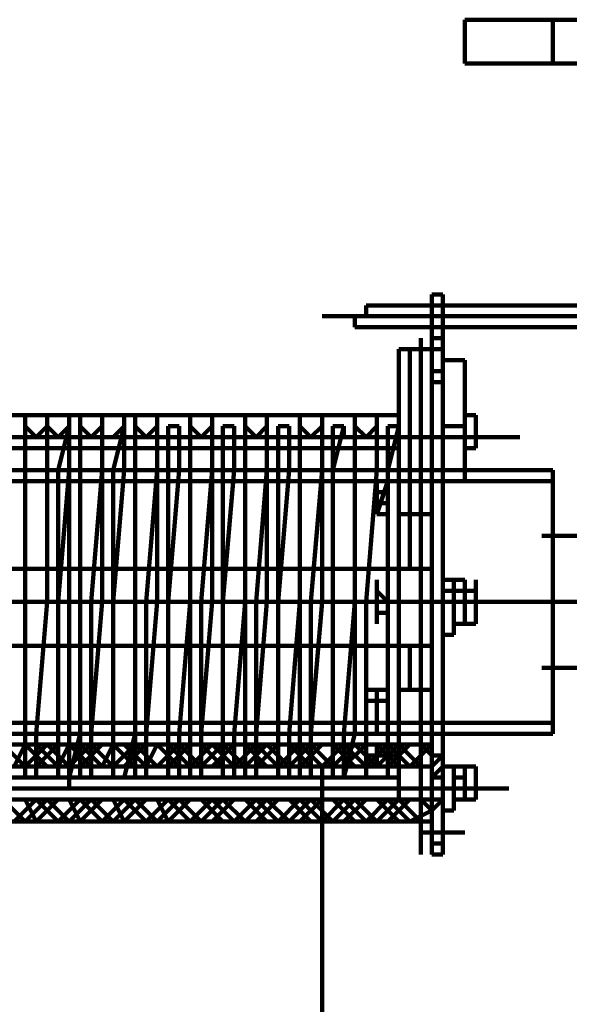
# Model space of a CAD drawing. Header units: inches. Extents: x -1901 to 7725, y 4299 to 7113.
# Tile 133 of 180: x 2556 to 2577, y 6189 to 6227. Entities that reach past the tile are written whole.
import ezdxf

# ---------------------------------------------------------------- set-up
doc = ezdxf.new("R2010")
doc.units = ezdxf.units.IN
doc.header["$MEASUREMENT"] = 0
doc.layers.add('at_Entity', color=7, linetype='Continuous')

msp = doc.modelspace()

# ---------------------------------------------------------------- linework, layer by layer
at = {"layer": 'at_Entity', "color": 7, "lineweight": 80}
msp.add_line((2572.609, 6227.169), (2597.529, 6227.169), dxfattribs=at)
at = {"layer": 'at_Entity', "color": 7, "lineweight": 211}
for p, q in [((2572.609, 6225.478), (2572.609, 6227.169)), ((2597.529, 6227.169), (2572.609, 6227.169)), ((2575.99, 6225.478), (2575.99, 6227.169)), ((2575.99, 6225.478), (2572.609, 6225.478)), ((2577.676, 6225.478), (2575.99, 6225.478)), ((2571.342, 6216.607), (2571.342, 6215.764)), ((2571.342, 6216.607), (2571.761, 6216.607)), ((2571.761, 6216.607), (2571.761, 6215.764)), ((2569.228, 6216.183), (2568.809, 6216.183)), ((2568.809, 6216.183), (2568.809, 6215.764)), ((2583.171, 6216.183), (2569.228, 6216.183)), ((2571.342, 6216.183), (2571.761, 6216.183)), ((2567.118, 6215.764), (2592.038, 6215.764)), ((2568.809, 6215.764), (2568.385, 6215.764)), ((2568.385, 6215.764), (2568.385, 6215.34)), ((2570.918, 6215.764), (2572.609, 6215.764)), ((2571.342, 6215.764), (2571.342, 6214.497)), ((2571.761, 6214.497), (2571.761, 6215.764)), ((2568.385, 6215.34), (2583.171, 6215.34)), ((2570.918, 6214.497), (2570.918, 6214.916)), ((2571.342, 6214.916), (2571.761, 6214.916)), ((2571.342, 6214.497), (2571.342, 6214.916)), ((2570.075, 6214.497), (2570.494, 6214.497)), ((2570.075, 6211.54), (2570.075, 6214.497)), ((2570.494, 6214.497), (2570.494, 6208.159)), ((2570.494, 6214.497), (2571.342, 6214.497)), ((2570.918, 6214.497), (2570.918, 6195.068)), ((2571.342, 6214.073), (2571.342, 6214.497)), ((2571.342, 6214.497), (2571.761, 6214.497)), ((2571.342, 6208.159), (2571.342, 6214.497)), ((2571.342, 6214.497), (2571.342, 6208.159)), ((2571.761, 6214.497), (2571.761, 6214.073)), ((2571.342, 6214.073), (2571.342, 6213.23)), ((2571.761, 6214.073), (2571.761, 6213.23)), ((2572.609, 6214.073), (2571.761, 6214.073)), ((2571.761, 6211.54), (2571.761, 6214.073)), ((2572.609, 6211.54), (2572.609, 6214.073)), ((2571.342, 6213.649), (2571.761, 6213.649)), ((2571.342, 6213.23), (2571.342, 6212.806)), ((2571.342, 6204.782), (2571.342, 6213.23)), ((2571.342, 6213.23), (2571.761, 6213.23)), ((2571.761, 6213.23), (2571.761, 6212.806)), ((2571.761, 6204.782), (2571.761, 6213.23)), ((2570.075, 6212.383), (2570.075, 6212.806)), ((2571.342, 6212.806), (2571.342, 6211.54)), ((2571.761, 6212.806), (2571.761, 6211.116)), ((2570.075, 6210.692), (2570.075, 6212.383)), ((2570.075, 6210.273), (2570.075, 6212.383)), ((2570.075, 6211.959), (2570.075, 6212.383)), ((2570.075, 6211.959), (2570.075, 6212.383)), ((2571.342, 6212.383), (2571.342, 6210.273)), ((2571.342, 6212.383), (2571.342, 6210.273)), ((2571.342, 6211.959), (2571.342, 6212.383)), ((2572.609, 6212.383), (2572.609, 6211.54)), ((2572.609, 6211.54), (2572.609, 6212.383)), ((2572.609, 6211.116), (2572.609, 6212.383)), ((2544.308, 6211.959), (2570.075, 6211.959)), ((2555.713, 6211.54), (2555.713, 6211.959)), ((2556.556, 6211.54), (2556.556, 6211.959)), ((2557.403, 6211.959), (2557.403, 6197.601)), ((2557.403, 6211.54), (2557.403, 6211.959)), ((2557.823, 6211.54), (2557.823, 6211.959)), ((2558.67, 6211.54), (2558.67, 6211.959)), ((2559.513, 6211.54), (2559.513, 6211.959)), ((2559.937, 6211.54), (2559.937, 6211.959)), ((2560.78, 6211.54), (2560.78, 6211.959)), ((2562.047, 6211.54), (2562.047, 6211.959)), ((2562.894, 6211.54), (2562.894, 6211.959)), ((2564.161, 6211.54), (2564.161, 6211.959)), ((2565.004, 6211.54), (2565.004, 6211.959)), ((2566.271, 6211.54), (2566.271, 6211.959)), ((2567.118, 6211.54), (2567.118, 6211.959)), ((2568.385, 6211.54), (2568.385, 6211.959)), ((2569.228, 6211.54), (2569.228, 6211.959)), ((2570.075, 6210.692), (2570.075, 6211.959)), ((2572.609, 6211.959), (2573.032, 6211.959)), ((2573.032, 6210.692), (2573.032, 6211.959)), ((2555.713, 6209.849), (2555.713, 6211.54)), ((2555.713, 6211.54), (2555.713, 6209.849)), ((2555.713, 6211.116), (2555.713, 6211.54)), ((2555.713, 6211.54), (2556.137, 6211.116)), ((2556.137, 6211.116), (2556.556, 6211.54)), ((2556.556, 6209.849), (2556.556, 6211.54)), ((2556.556, 6211.54), (2556.556, 6209.849)), ((2556.556, 6211.54), (2556.98, 6211.116)), ((2556.98, 6209.849), (2557.403, 6211.54)), ((2556.98, 6211.116), (2557.403, 6211.54)), ((2557.403, 6211.54), (2557.403, 6209.849)), ((2557.403, 6211.54), (2557.403, 6211.116)), ((2557.823, 6209.849), (2557.823, 6211.54)), ((2557.823, 6211.54), (2557.823, 6209.849)), ((2557.823, 6211.116), (2557.823, 6211.54)), ((2557.823, 6211.54), (2558.246, 6211.116)), ((2558.246, 6211.116), (2558.67, 6211.54)), ((2558.67, 6209.849), (2558.67, 6211.54)), ((2558.67, 6211.54), (2558.67, 6209.849)), ((2558.67, 6211.54), (2558.67, 6211.116)), ((2559.094, 6209.849), (2559.513, 6211.54)), ((2559.094, 6211.116), (2559.513, 6211.54)), ((2559.513, 6211.54), (2559.513, 6209.849)), ((2559.513, 6211.54), (2559.513, 6211.116)), ((2559.937, 6209.849), (2559.937, 6211.54)), ((2559.937, 6211.54), (2559.937, 6209.849)), ((2559.937, 6211.116), (2559.937, 6211.54)), ((2559.937, 6211.54), (2560.361, 6211.116)), ((2560.361, 6211.116), (2560.78, 6211.54)), ((2560.78, 6209.849), (2560.78, 6211.54)), ((2560.78, 6211.54), (2560.78, 6209.849)), ((2560.78, 6211.54), (2560.78, 6211.116)), ((2561.204, 6209.849), (2561.204, 6211.54)), ((2561.627, 6211.54), (2561.204, 6211.54)), ((2561.204, 6211.116), (2561.204, 6211.54)), ((2561.627, 6209.849), (2561.627, 6211.54)), ((2561.627, 6211.54), (2561.627, 6211.116)), ((2562.047, 6209.849), (2562.047, 6211.54)), ((2562.047, 6211.54), (2562.047, 6209.849)), ((2562.047, 6211.116), (2562.047, 6211.54)), ((2562.047, 6211.54), (2562.47, 6211.116)), ((2562.47, 6211.116), (2562.894, 6211.54)), ((2562.894, 6209.849), (2562.894, 6211.54)), ((2562.894, 6211.54), (2562.894, 6209.849)), ((2562.894, 6211.54), (2562.894, 6211.116)), ((2563.313, 6209.849), (2563.313, 6211.54)), ((2563.737, 6211.54), (2563.313, 6211.54)), ((2563.313, 6211.116), (2563.313, 6211.54)), ((2563.737, 6209.849), (2563.737, 6211.54)), ((2563.737, 6211.54), (2563.737, 6211.116)), ((2564.161, 6209.849), (2564.161, 6211.54)), ((2564.161, 6211.54), (2564.161, 6209.849)), ((2564.161, 6211.116), (2564.161, 6211.54)), ((2564.161, 6211.54), (2564.585, 6211.116)), ((2564.585, 6211.116), (2565.004, 6211.54)), ((2565.004, 6209.849), (2565.004, 6211.54)), ((2565.004, 6211.54), (2565.004, 6209.849)), ((2565.004, 6211.54), (2565.004, 6211.116)), ((2565.428, 6209.849), (2565.428, 6211.54)), ((2565.851, 6211.54), (2565.428, 6211.54)), ((2565.428, 6211.116), (2565.428, 6211.54)), ((2565.851, 6209.849), (2565.851, 6211.54)), ((2565.851, 6211.54), (2565.851, 6211.116)), ((2566.271, 6209.849), (2566.271, 6211.54)), ((2566.271, 6211.54), (2566.271, 6209.849)), ((2566.271, 6211.116), (2566.271, 6211.54)), ((2566.271, 6211.54), (2566.694, 6211.116)), ((2566.694, 6211.116), (2567.118, 6211.54)), ((2567.118, 6209.849), (2567.118, 6211.54)), ((2567.118, 6211.54), (2567.118, 6209.849)), ((2567.118, 6211.54), (2567.118, 6211.116)), ((2567.537, 6211.54), (2567.537, 6209.849)), ((2567.537, 6209.849), (2567.961, 6211.54)), ((2567.961, 6211.54), (2567.537, 6211.54)), ((2567.537, 6211.116), (2567.537, 6211.54)), ((2567.961, 6211.54), (2567.961, 6211.116)), ((2568.385, 6209.849), (2568.385, 6211.54)), ((2568.385, 6211.54), (2568.385, 6209.849)), ((2568.385, 6211.116), (2568.385, 6211.54)), ((2568.385, 6211.54), (2568.809, 6211.116)), ((2568.809, 6211.116), (2569.228, 6211.54)), ((2569.228, 6209.849), (2569.228, 6211.54)), ((2569.228, 6211.54), (2569.228, 6209.849)), ((2569.228, 6211.54), (2569.228, 6211.116)), ((2569.651, 6211.54), (2569.651, 6209.849)), ((2569.651, 6209.849), (2570.075, 6211.54)), ((2569.651, 6211.54), (2570.075, 6211.54)), ((2569.651, 6211.116), (2569.651, 6211.54)), ((2570.075, 6211.54), (2570.075, 6211.116)), ((2570.075, 6210.273), (2570.075, 6211.54)), ((2571.342, 6211.54), (2571.342, 6211.116)), ((2571.761, 6211.54), (2572.609, 6211.54)), ((2571.761, 6211.54), (2571.761, 6209.426)), ((2572.609, 6211.54), (2571.761, 6211.54)), ((2572.609, 6211.116), (2572.609, 6211.54)), ((2572.609, 6211.54), (2572.609, 6211.116)), ((2572.609, 6211.54), (2572.609, 6211.116)), ((2572.609, 6211.54), (2572.609, 6209.426)), ((2573.032, 6211.116), (2573.032, 6211.54)), ((2573.032, 6211.54), (2573.032, 6211.116)), ((2573.032, 6211.116), (2573.032, 6211.54)), ((2539.236, 6211.116), (2574.723, 6211.116)), ((2555.289, 6211.116), (2555.713, 6211.116)), ((2557.403, 6211.116), (2557.823, 6211.116)), ((2558.67, 6211.116), (2559.094, 6211.116)), ((2559.513, 6211.116), (2559.937, 6211.116)), ((2560.78, 6211.116), (2561.204, 6211.116)), ((2561.627, 6211.116), (2562.047, 6211.116)), ((2562.894, 6211.116), (2563.313, 6211.116)), ((2563.737, 6211.116), (2564.161, 6211.116)), ((2565.004, 6211.116), (2565.428, 6211.116)), ((2565.851, 6211.116), (2566.271, 6211.116)), ((2567.118, 6211.116), (2567.537, 6211.116)), ((2567.961, 6211.116), (2568.385, 6211.116)), ((2568.809, 6211.116), (2570.494, 6211.116)), ((2569.228, 6211.116), (2569.651, 6211.116)), ((2569.651, 6211.116), (2570.494, 6211.116)), ((2570.075, 6209.849), (2570.075, 6211.116)), ((2570.075, 6211.116), (2571.761, 6211.116)), ((2570.075, 6210.692), (2570.075, 6211.116)), ((2571.342, 6210.692), (2571.342, 6211.116)), ((2572.609, 6210.692), (2572.609, 6211.116)), ((2572.609, 6211.116), (2572.609, 6210.692)), ((2543.041, 6210.692), (2570.075, 6210.692)), ((2570.075, 6210.692), (2570.075, 6210.273)), ((2570.075, 6210.273), (2570.075, 6210.692)), ((2571.342, 6210.692), (2571.342, 6209.426)), ((2571.761, 6210.692), (2571.761, 6209.426)), ((2572.609, 6210.692), (2573.032, 6210.692)), ((2570.075, 6209.849), (2570.075, 6210.273)), ((2570.075, 6208.159), (2570.075, 6210.273)), ((2571.342, 6209.849), (2571.342, 6210.273)), ((2575.99, 6209.849), (2288.757, 6209.849)), ((2571.342, 6209.849), (2543.041, 6209.849)), ((2555.713, 6204.782), (2555.713, 6209.849)), ((2555.713, 6209.849), (2555.713, 6204.782)), ((2556.556, 6204.782), (2556.556, 6209.849)), ((2556.556, 6209.849), (2556.556, 6204.782)), ((2556.98, 6209.849), (2556.98, 6204.782)), ((2556.98, 6204.782), (2557.403, 6209.849)), ((2557.823, 6204.782), (2557.823, 6209.849)), ((2557.823, 6209.849), (2557.823, 6204.782)), ((2558.246, 6204.782), (2558.67, 6209.849)), ((2558.67, 6204.782), (2558.67, 6209.849)), ((2559.094, 6209.849), (2559.094, 6204.782)), ((2559.094, 6204.782), (2559.513, 6209.849)), ((2559.937, 6204.782), (2559.937, 6209.849)), ((2559.937, 6209.849), (2559.937, 6204.782)), ((2560.361, 6204.782), (2560.78, 6209.849)), ((2560.78, 6209.849), (2560.78, 6204.782)), ((2561.204, 6209.849), (2561.204, 6204.782)), ((2561.204, 6204.782), (2561.627, 6209.849)), ((2562.047, 6204.782), (2562.047, 6209.849)), ((2562.047, 6209.849), (2562.047, 6204.782)), ((2562.47, 6204.782), (2562.894, 6209.849)), ((2562.894, 6209.849), (2562.894, 6204.782)), ((2563.313, 6209.849), (2563.313, 6204.782)), ((2563.313, 6204.782), (2563.737, 6209.849)), ((2564.161, 6204.782), (2564.161, 6209.849)), ((2564.161, 6209.849), (2564.161, 6204.782)), ((2564.585, 6204.782), (2565.004, 6209.849)), ((2565.004, 6209.849), (2565.004, 6204.782)), ((2565.428, 6209.849), (2565.428, 6204.782)), ((2565.428, 6204.782), (2565.851, 6209.849)), ((2566.271, 6204.782), (2566.271, 6209.849)), ((2566.271, 6209.849), (2566.271, 6204.782)), ((2566.694, 6204.782), (2567.118, 6209.849)), ((2567.118, 6209.849), (2567.118, 6204.782)), ((2567.537, 6204.782), (2567.537, 6209.849)), ((2567.537, 6209.849), (2567.537, 6204.782)), ((2568.385, 6204.782), (2568.385, 6209.849)), ((2568.385, 6209.849), (2568.385, 6204.782)), ((2568.809, 6204.782), (2569.228, 6209.849)), ((2569.228, 6209.849), (2568.809, 6204.782)), ((2569.651, 6206.049), (2569.651, 6209.849)), ((2569.651, 6209.849), (2569.651, 6204.782)), ((2570.075, 6204.782), (2570.075, 6209.849)), ((2570.075, 6209.849), (2571.342, 6209.849)), ((2571.342, 6209.849), (2571.342, 6204.782)), ((2575.99, 6209.849), (2575.99, 6199.711)), ((2288.757, 6209.426), (2575.99, 6209.426)), ((2569.228, 6209.426), (2569.651, 6209.426)), ((2569.651, 6209.426), (2569.228, 6208.159)), ((2569.228, 6208.159), (2569.228, 6209.426)), ((2569.228, 6209.426), (2569.228, 6208.159)), ((2569.228, 6209.426), (2569.228, 6209.006)), ((2569.228, 6209.426), (2569.228, 6209.006)), ((2569.651, 6209.426), (2569.228, 6209.426)), ((2569.651, 6209.426), (2569.228, 6209.426)), ((2569.651, 6209.426), (2569.651, 6208.159)), ((2569.651, 6208.159), (2569.651, 6209.426)), ((2569.651, 6209.006), (2569.651, 6209.426)), ((2571.342, 6209.426), (2571.342, 6204.782)), ((2571.342, 6208.159), (2571.342, 6209.426)), ((2571.761, 6209.426), (2571.761, 6204.782)), ((2571.761, 6209.426), (2572.609, 6209.426)), ((2569.228, 6209.006), (2569.651, 6209.006)), ((2569.228, 6209.006), (2569.651, 6209.006)), ((2569.228, 6208.159), (2569.228, 6208.583)), ((2569.228, 6208.583), (2569.651, 6208.583)), ((2569.228, 6208.159), (2569.228, 6208.583)), ((2569.228, 6208.159), (2569.228, 6208.583)), ((2569.228, 6208.583), (2569.651, 6208.583)), ((2569.228, 6208.159), (2569.228, 6208.583)), ((2569.651, 6208.159), (2569.651, 6208.583)), ((2569.651, 6208.159), (2569.651, 6208.583)), ((2571.342, 6208.159), (2571.342, 6208.583)), ((2569.228, 6208.159), (2569.651, 6208.159)), ((2569.228, 6208.159), (2569.651, 6208.159)), ((2569.228, 6208.159), (2569.651, 6208.159)), ((2570.075, 6206.049), (2570.075, 6208.159)), ((2570.494, 6208.159), (2570.075, 6208.159)), ((2570.494, 6206.049), (2570.494, 6208.159)), ((2570.494, 6208.159), (2571.342, 6208.159)), ((2571.342, 6205.202), (2571.342, 6208.159)), ((2571.342, 6208.159), (2571.342, 6205.625)), ((2584.857, 6207.316), (2575.566, 6207.316)), ((2543.041, 6206.049), (2571.342, 6206.049)), ((2569.651, 6204.782), (2569.651, 6206.049)), ((2571.342, 6206.049), (2571.342, 6203.092)), ((2571.342, 6205.625), (2571.342, 6206.049)), ((2569.228, 6203.935), (2569.228, 6205.625)), ((2571.342, 6203.516), (2571.342, 6205.625)), ((2571.342, 6205.625), (2571.342, 6203.516)), ((2571.342, 6205.202), (2571.342, 6205.625)), ((2571.342, 6205.202), (2571.342, 6205.625)), ((2571.342, 6205.202), (2571.342, 6205.625)), ((2572.185, 6205.625), (2571.761, 6205.625)), ((2572.185, 6205.202), (2572.185, 6205.625)), ((2572.185, 6205.625), (2572.609, 6205.625)), ((2572.609, 6205.625), (2572.609, 6205.202)), ((2573.032, 6205.202), (2573.032, 6205.625)), ((2569.651, 6204.782), (2569.228, 6205.202)), ((2569.228, 6205.202), (2569.228, 6204.359)), ((2569.651, 6204.782), (2569.651, 6205.202)), ((2571.761, 6205.202), (2571.761, 6203.516)), ((2572.185, 6205.202), (2571.761, 6205.202)), ((2572.185, 6203.516), (2572.185, 6205.202)), ((2572.185, 6205.202), (2572.609, 6205.202)), ((2572.185, 6205.202), (2572.185, 6203.935)), ((2572.609, 6205.202), (2573.032, 6205.202)), ((2572.609, 6205.202), (2573.032, 6205.202)), ((2572.609, 6205.202), (2572.609, 6203.935)), ((2573.032, 6204.782), (2573.032, 6205.202)), ((2573.032, 6204.782), (2573.032, 6205.202)), ((2573.032, 6205.202), (2573.032, 6204.782)), ((2573.032, 6204.782), (2573.032, 6205.202)), ((2573.032, 6205.202), (2573.032, 6203.935)), ((2288.757, 6204.782), (2575.99, 6204.782)), ((2543.041, 6204.782), (2588.238, 6204.782)), ((2544.308, 6204.782), (2576.409, 6204.782)), ((2544.732, 6204.782), (2565.004, 6204.782)), ((2555.713, 6204.782), (2554.87, 6204.782)), ((2555.713, 6199.711), (2555.713, 6204.782)), ((2555.713, 6199.711), (2555.713, 6204.782)), ((2556.556, 6204.782), (2555.713, 6204.782)), ((2556.137, 6199.711), (2556.556, 6204.782)), ((2556.137, 6199.711), (2556.556, 6204.782)), ((2556.98, 6204.782), (2556.556, 6204.782)), ((2556.98, 6199.711), (2556.98, 6204.782)), ((2556.98, 6199.711), (2556.98, 6204.782)), ((2557.823, 6204.782), (2556.98, 6204.782)), ((2557.823, 6199.711), (2557.823, 6204.782)), ((2557.823, 6199.711), (2557.823, 6204.782)), ((2558.246, 6204.782), (2557.823, 6204.782)), ((2558.246, 6204.782), (2558.67, 6204.782)), ((2558.67, 6204.782), (2558.246, 6199.711)), ((2558.246, 6199.711), (2558.246, 6204.782)), ((2559.094, 6204.782), (2558.67, 6204.782)), ((2559.094, 6199.711), (2559.094, 6204.782)), ((2559.094, 6199.711), (2559.094, 6204.782)), ((2559.937, 6204.782), (2559.094, 6204.782)), ((2559.937, 6199.711), (2559.937, 6204.782)), ((2559.937, 6199.711), (2559.937, 6204.782)), ((2560.361, 6204.782), (2559.937, 6204.782)), ((2560.361, 6199.711), (2560.361, 6204.782)), ((2560.361, 6199.711), (2560.78, 6204.782)), ((2560.78, 6204.782), (2560.361, 6204.782)), ((2561.204, 6204.782), (2560.78, 6204.782)), ((2561.204, 6199.711), (2561.204, 6204.782)), ((2561.204, 6199.711), (2561.204, 6204.782)), ((2562.047, 6204.782), (2561.204, 6204.782)), ((2561.627, 6199.711), (2562.047, 6204.782)), ((2562.047, 6199.711), (2562.047, 6204.782)), ((2562.47, 6204.782), (2562.047, 6204.782)), ((2562.47, 6199.711), (2562.47, 6204.782)), ((2562.47, 6199.711), (2562.894, 6204.782)), ((2562.894, 6204.782), (2562.47, 6204.782)), ((2563.313, 6204.782), (2562.894, 6204.782)), ((2563.313, 6199.711), (2563.313, 6204.782)), ((2563.313, 6199.711), (2563.313, 6204.782)), ((2564.161, 6204.782), (2563.313, 6204.782)), ((2563.737, 6199.711), (2564.161, 6204.782)), ((2564.161, 6199.711), (2564.161, 6204.782)), ((2564.585, 6204.782), (2564.161, 6204.782)), ((2564.585, 6199.711), (2564.585, 6204.782)), ((2564.585, 6199.711), (2565.004, 6204.782)), ((2565.004, 6204.782), (2564.585, 6204.782)), ((2565.428, 6204.782), (2565.004, 6204.782)), ((2565.428, 6199.711), (2565.428, 6204.782)), ((2565.428, 6199.711), (2565.428, 6204.782)), ((2566.271, 6204.782), (2565.428, 6204.782)), ((2565.851, 6199.711), (2566.271, 6204.782)), ((2566.271, 6199.711), (2566.271, 6204.782)), ((2566.694, 6204.782), (2566.271, 6204.782)), ((2566.694, 6199.711), (2566.694, 6204.782)), ((2566.694, 6199.711), (2567.118, 6204.782)), ((2567.118, 6204.782), (2566.694, 6204.782)), ((2567.537, 6204.782), (2567.118, 6204.782)), ((2587.814, 6204.782), (2567.118, 6204.782)), ((2567.537, 6199.711), (2567.537, 6204.782)), ((2567.537, 6199.711), (2567.537, 6204.782)), ((2568.385, 6204.782), (2567.537, 6204.782)), ((2567.961, 6199.711), (2568.385, 6204.782)), ((2568.385, 6199.711), (2568.385, 6204.782)), ((2568.809, 6204.782), (2568.385, 6204.782)), ((2568.809, 6204.782), (2569.228, 6204.782)), ((2568.809, 6199.711), (2568.809, 6204.782)), ((2568.809, 6200.135), (2568.809, 6204.782)), ((2568.809, 6204.782), (2570.494, 6204.782)), ((2569.228, 6204.782), (2569.651, 6204.782)), ((2569.651, 6204.782), (2569.228, 6204.782)), ((2569.228, 6204.782), (2569.228, 6204.359)), ((2570.075, 6204.782), (2569.651, 6204.782)), ((2569.651, 6204.782), (2569.651, 6199.711)), ((2569.651, 6204.782), (2569.651, 6199.711)), ((2569.651, 6204.359), (2569.651, 6204.782)), ((2569.651, 6204.359), (2569.651, 6204.782)), ((2570.075, 6199.711), (2570.075, 6204.782)), ((2571.342, 6204.782), (2570.075, 6204.782)), ((2570.075, 6204.782), (2571.761, 6204.782)), ((2571.342, 6204.782), (2571.342, 6199.711)), ((2571.342, 6204.782), (2571.761, 6204.782)), ((2571.342, 6204.782), (2571.342, 6203.935)), ((2571.342, 6198.868), (2571.342, 6204.782)), ((2571.761, 6204.782), (2571.761, 6203.935)), ((2571.761, 6198.868), (2571.761, 6204.782)), ((2572.185, 6204.782), (2572.609, 6204.782)), ((2573.032, 6204.359), (2573.032, 6204.782)), ((2569.228, 6204.359), (2569.651, 6204.359)), ((2569.228, 6204.359), (2569.651, 6204.359)), ((2571.342, 6203.935), (2571.342, 6204.359)), ((2571.342, 6203.935), (2571.342, 6204.359)), ((2573.032, 6204.359), (2573.032, 6203.935)), ((2571.342, 6203.935), (2571.342, 6199.292)), ((2571.342, 6203.935), (2571.342, 6201.401)), ((2571.761, 6203.935), (2571.761, 6199.292)), ((2572.185, 6203.935), (2572.609, 6203.935)), ((2572.609, 6203.935), (2572.185, 6203.935)), ((2572.609, 6203.935), (2573.032, 6203.935)), ((2571.342, 6201.401), (2571.342, 6203.516)), ((2571.761, 6203.516), (2572.185, 6203.516)), ((2543.041, 6203.092), (2571.342, 6203.092)), ((2570.075, 6203.092), (2570.075, 6201.401)), ((2570.494, 6201.401), (2570.494, 6203.092)), ((2584.857, 6202.244), (2575.566, 6202.244)), ((2568.809, 6200.978), (2568.809, 6201.401)), ((2568.809, 6201.401), (2569.651, 6201.401)), ((2568.809, 6200.978), (2568.809, 6201.401)), ((2568.809, 6201.401), (2569.651, 6201.401)), ((2568.809, 6200.978), (2568.809, 6201.401)), ((2569.228, 6199.711), (2569.228, 6201.401)), ((2569.228, 6200.978), (2569.228, 6201.401)), ((2569.228, 6200.978), (2569.228, 6201.401)), ((2569.228, 6200.978), (2569.228, 6201.401)), ((2569.228, 6200.978), (2569.228, 6201.401)), ((2569.228, 6200.978), (2569.228, 6201.401)), ((2570.075, 6201.401), (2571.342, 6201.401)), ((2568.809, 6200.978), (2569.651, 6200.978)), ((2568.809, 6200.978), (2568.809, 6199.711)), ((2568.809, 6200.978), (2568.809, 6200.135)), ((2568.809, 6200.978), (2569.651, 6200.978)), ((2569.228, 6200.978), (2568.809, 6200.978)), ((2569.228, 6200.978), (2569.651, 6200.978)), ((2569.651, 6200.978), (2569.651, 6200.135)), ((2569.651, 6200.135), (2569.651, 6200.978)), ((2569.228, 6200.135), (2569.228, 6200.558)), ((2569.228, 6200.135), (2569.228, 6200.558)), ((2569.228, 6200.135), (2569.228, 6200.558)), ((2569.228, 6200.135), (2569.228, 6200.558)), ((2569.228, 6200.135), (2569.228, 6200.558)), ((2575.99, 6200.135), (2288.757, 6200.135)), ((2568.809, 6200.135), (2569.651, 6200.135)), ((2568.809, 6200.135), (2569.228, 6200.135)), ((2568.809, 6200.135), (2569.228, 6200.135)), ((2569.651, 6200.135), (2568.809, 6200.135)), ((2569.228, 6200.135), (2568.809, 6200.135)), ((2569.228, 6200.135), (2569.651, 6200.135)), ((2288.757, 6199.711), (2575.99, 6199.711)), ((2571.342, 6199.711), (2543.041, 6199.711)), ((2555.713, 6198.025), (2555.713, 6199.711)), ((2555.713, 6199.711), (2555.713, 6198.025)), ((2556.137, 6198.025), (2556.137, 6199.711)), ((2556.137, 6199.711), (2556.137, 6198.025)), ((2556.98, 6198.025), (2556.98, 6199.711)), ((2556.98, 6199.711), (2556.98, 6198.025)), ((2557.403, 6198.025), (2557.823, 6199.711)), ((2557.823, 6199.711), (2557.823, 6198.025)), ((2558.246, 6199.711), (2558.246, 6198.025)), ((2558.246, 6198.025), (2558.246, 6199.711)), ((2559.094, 6198.025), (2559.094, 6199.711)), ((2559.094, 6199.711), (2559.094, 6198.025)), ((2559.513, 6198.025), (2559.937, 6199.711)), ((2559.937, 6199.711), (2559.937, 6198.025)), ((2560.361, 6198.025), (2560.361, 6199.711)), ((2560.361, 6199.711), (2560.361, 6198.025)), ((2561.204, 6198.025), (2561.204, 6199.711)), ((2561.204, 6199.711), (2561.204, 6198.025)), ((2561.627, 6198.025), (2561.627, 6199.711)), ((2562.047, 6198.025), (2562.047, 6199.711)), ((2562.47, 6198.025), (2562.47, 6199.711)), ((2562.47, 6199.711), (2562.47, 6198.025)), ((2563.313, 6198.025), (2563.313, 6199.711)), ((2563.313, 6199.711), (2563.313, 6198.025)), ((2563.737, 6198.025), (2563.737, 6199.711)), ((2564.161, 6198.025), (2564.161, 6199.711)), ((2564.585, 6198.025), (2564.585, 6199.711)), ((2564.585, 6199.711), (2564.585, 6198.025)), ((2565.428, 6198.025), (2565.428, 6199.711)), ((2565.428, 6199.711), (2565.428, 6198.025)), ((2565.851, 6198.025), (2565.851, 6199.711)), ((2566.271, 6198.025), (2566.271, 6199.711)), ((2566.694, 6198.025), (2566.694, 6199.711)), ((2566.694, 6199.711), (2566.694, 6198.025)), ((2567.537, 6198.025), (2567.537, 6199.711)), ((2567.537, 6199.711), (2567.537, 6198.025)), ((2567.961, 6199.711), (2567.961, 6198.025)), ((2567.961, 6198.025), (2568.385, 6199.711)), ((2568.809, 6198.025), (2568.809, 6199.711)), ((2568.809, 6199.711), (2568.809, 6199.292)), ((2569.651, 6198.868), (2569.651, 6199.711)), ((2569.651, 6199.711), (2569.651, 6198.025)), ((2570.075, 6199.292), (2570.075, 6199.711)), ((2570.494, 6199.711), (2573.032, 6199.711)), ((2571.342, 6199.711), (2571.342, 6199.292)), ((2543.041, 6199.292), (2571.342, 6199.292)), ((2555.713, 6198.444), (2554.87, 6199.292)), ((2555.289, 6198.444), (2555.713, 6199.292)), ((2555.713, 6198.444), (2556.556, 6199.292)), ((2556.556, 6198.444), (2555.713, 6199.292)), ((2556.137, 6198.444), (2556.98, 6199.292)), ((2556.98, 6198.444), (2556.137, 6199.292)), ((2557.403, 6198.444), (2556.556, 6199.292)), ((2556.98, 6198.444), (2557.403, 6199.292)), ((2557.403, 6198.444), (2558.246, 6199.292)), ((2558.246, 6198.444), (2557.403, 6199.292)), ((2557.823, 6198.444), (2558.67, 6199.292)), ((2558.67, 6198.444), (2557.823, 6199.292)), ((2559.094, 6198.444), (2558.246, 6199.292)), ((2558.67, 6198.444), (2559.094, 6199.292)), ((2559.094, 6198.444), (2559.937, 6199.292)), ((2559.937, 6198.444), (2559.094, 6199.292)), ((2559.513, 6198.444), (2560.361, 6199.292)), ((2560.361, 6198.444), (2559.513, 6199.292)), ((2560.78, 6198.444), (2559.937, 6199.292)), ((2560.361, 6198.444), (2560.78, 6199.292)), ((2560.78, 6198.444), (2561.627, 6199.292)), ((2561.627, 6198.444), (2560.78, 6199.292)), ((2561.204, 6198.444), (2562.047, 6199.292)), ((2562.047, 6198.444), (2561.204, 6199.292)), ((2562.47, 6198.444), (2561.627, 6199.292)), ((2562.047, 6198.444), (2562.894, 6199.292)), ((2562.47, 6198.444), (2563.313, 6199.292)), ((2563.313, 6198.444), (2562.47, 6199.292)), ((2562.894, 6198.444), (2563.737, 6199.292)), ((2563.737, 6198.444), (2562.894, 6199.292)), ((2564.161, 6198.444), (2563.313, 6199.292)), ((2563.737, 6198.444), (2564.585, 6199.292)), ((2564.161, 6198.444), (2565.004, 6199.292)), ((2565.004, 6198.444), (2564.161, 6199.292)), ((2564.585, 6198.444), (2565.428, 6199.292)), ((2565.428, 6198.444), (2564.585, 6199.292)), ((2565.851, 6198.444), (2565.004, 6199.292)), ((2565.428, 6198.444), (2566.271, 6199.292)), ((2565.851, 6198.444), (2566.694, 6199.292)), ((2566.694, 6198.444), (2565.851, 6199.292)), ((2566.271, 6198.444), (2567.118, 6199.292)), ((2567.118, 6198.444), (2566.271, 6199.292)), ((2567.537, 6198.444), (2566.694, 6199.292)), ((2567.118, 6198.444), (2567.961, 6199.292)), ((2567.537, 6198.444), (2568.385, 6199.292)), ((2568.385, 6198.444), (2567.537, 6199.292)), ((2567.961, 6198.444), (2568.809, 6199.292)), ((2568.809, 6198.444), (2567.961, 6199.292)), ((2569.228, 6198.444), (2568.385, 6199.292)), ((2569.228, 6199.292), (2568.809, 6199.292)), ((2568.809, 6199.292), (2568.809, 6198.868)), ((2568.809, 6198.444), (2569.651, 6199.292)), ((2569.228, 6198.444), (2569.228, 6199.292)), ((2569.228, 6199.292), (2570.075, 6199.292)), ((2570.075, 6199.292), (2569.228, 6199.292)), ((2569.651, 6198.868), (2569.228, 6199.292)), ((2569.228, 6198.444), (2570.075, 6199.292)), ((2570.075, 6198.444), (2569.228, 6199.292)), ((2569.651, 6198.444), (2570.494, 6199.292)), ((2570.494, 6198.444), (2569.651, 6199.292)), ((2570.075, 6198.025), (2570.075, 6199.292)), ((2571.342, 6199.292), (2570.075, 6199.292)), ((2570.918, 6198.444), (2570.075, 6199.292)), ((2570.494, 6198.444), (2571.342, 6199.292)), ((2571.342, 6198.868), (2570.918, 6199.292)), ((2571.342, 6198.444), (2571.342, 6199.292)), ((2571.342, 6198.868), (2571.342, 6199.292)), ((2568.809, 6198.025), (2568.809, 6198.868)), ((2569.651, 6198.868), (2568.809, 6198.868)), ((2568.809, 6198.868), (2569.228, 6198.444)), ((2569.228, 6198.868), (2570.075, 6198.868)), ((2569.228, 6198.444), (2569.228, 6198.868)), ((2569.228, 6198.868), (2569.651, 6198.868)), ((2569.651, 6198.025), (2569.651, 6198.868)), ((2569.651, 6198.868), (2570.075, 6198.868)), ((2570.075, 6198.444), (2570.075, 6198.868)), ((2570.075, 6198.444), (2570.075, 6198.868)), ((2571.342, 6198.444), (2571.342, 6198.868)), ((2571.342, 6198.444), (2571.342, 6198.868)), ((2571.342, 6198.444), (2571.342, 6198.868)), ((2571.342, 6198.868), (2571.342, 6198.444)), ((2571.761, 6198.868), (2571.342, 6198.444)), ((2571.342, 6198.444), (2571.761, 6198.868)), ((2571.342, 6198.025), (2571.342, 6198.868)), ((2571.761, 6198.868), (2571.342, 6198.868)), ((2571.761, 6198.025), (2571.761, 6198.868)), ((2544.308, 6198.444), (2570.075, 6198.444)), ((2544.308, 6198.444), (2570.075, 6198.444)), ((2555.713, 6198.025), (2555.713, 6198.444)), ((2556.137, 6198.025), (2556.137, 6198.444)), ((2556.98, 6198.025), (2556.98, 6198.444)), ((2558.246, 6198.025), (2558.246, 6198.444)), ((2559.094, 6198.025), (2559.094, 6198.444)), ((2560.361, 6198.025), (2560.361, 6198.444)), ((2561.204, 6198.025), (2561.204, 6198.444)), ((2562.47, 6198.025), (2562.47, 6198.444)), ((2563.313, 6198.025), (2563.313, 6198.444)), ((2564.585, 6198.025), (2564.585, 6198.444)), ((2565.428, 6198.025), (2565.428, 6198.444)), ((2566.694, 6198.025), (2566.694, 6198.444)), ((2567.118, 6167.186), (2567.118, 6198.444)), ((2567.537, 6198.025), (2567.537, 6198.444)), ((2567.961, 6198.025), (2567.961, 6198.444)), ((2568.809, 6198.025), (2568.809, 6198.444)), ((2569.228, 6198.444), (2570.075, 6198.444)), ((2569.651, 6198.025), (2569.651, 6198.444)), ((2570.918, 6198.444), (2570.075, 6198.444)), ((2570.075, 6198.444), (2571.342, 6198.444)), ((2570.918, 6198.444), (2570.075, 6198.444)), ((2570.075, 6198.444), (2570.918, 6198.444)), ((2570.075, 6198.444), (2570.075, 6198.025)), ((2570.075, 6198.025), (2570.075, 6198.444)), ((2571.342, 6198.444), (2570.075, 6198.444)), ((2570.918, 6198.444), (2571.342, 6198.444)), ((2570.918, 6198.444), (2571.342, 6198.444)), ((2570.918, 6198.444), (2571.342, 6198.444)), ((2571.342, 6198.025), (2571.761, 6198.444)), ((2571.342, 6198.025), (2571.342, 6198.444)), ((2571.761, 6198.444), (2571.761, 6198.025)), ((2571.761, 6198.444), (2571.761, 6196.754)), ((2572.185, 6198.444), (2571.761, 6198.444)), ((2572.185, 6196.754), (2572.185, 6198.444)), ((2572.185, 6198.444), (2572.609, 6198.444)), ((2572.185, 6198.444), (2572.185, 6197.177)), ((2572.609, 6198.444), (2573.032, 6198.444)), ((2572.609, 6198.444), (2572.609, 6197.177)), ((2573.032, 6198.025), (2573.032, 6198.444)), ((2573.032, 6198.444), (2573.032, 6197.177)), ((2555.713, 6198.025), (2554.87, 6198.025)), ((2556.137, 6198.025), (2555.713, 6198.025)), ((2556.98, 6198.025), (2556.137, 6198.025)), ((2557.403, 6198.025), (2556.98, 6198.025)), ((2557.403, 6198.025), (2557.823, 6198.025)), ((2558.246, 6198.025), (2557.823, 6198.025)), ((2559.094, 6198.025), (2558.246, 6198.025)), ((2559.513, 6198.025), (2559.094, 6198.025)), ((2559.513, 6198.025), (2559.937, 6198.025)), ((2560.361, 6198.025), (2559.937, 6198.025)), ((2561.204, 6198.025), (2560.361, 6198.025)), ((2561.627, 6198.025), (2561.204, 6198.025)), ((2561.627, 6198.025), (2562.047, 6198.025)), ((2562.47, 6198.025), (2562.047, 6198.025)), ((2563.313, 6198.025), (2562.47, 6198.025)), ((2563.737, 6198.025), (2563.313, 6198.025)), ((2563.737, 6198.025), (2564.161, 6198.025)), ((2564.585, 6198.025), (2564.161, 6198.025)), ((2565.428, 6198.025), (2564.585, 6198.025)), ((2565.851, 6198.025), (2565.428, 6198.025)), ((2565.851, 6198.025), (2566.271, 6198.025)), ((2566.694, 6198.025), (2566.271, 6198.025)), ((2567.537, 6198.025), (2566.694, 6198.025)), ((2567.961, 6198.025), (2567.537, 6198.025)), ((2568.809, 6198.025), (2567.961, 6198.025)), ((2569.651, 6198.025), (2568.809, 6198.025)), ((2570.075, 6198.025), (2569.651, 6198.025)), ((2570.075, 6197.177), (2570.075, 6198.025)), ((2570.075, 6198.025), (2570.075, 6197.177)), ((2571.342, 6198.025), (2571.761, 6198.025)), ((2571.342, 6198.025), (2571.761, 6198.025)), ((2571.342, 6197.177), (2571.342, 6198.025)), ((2572.185, 6198.025), (2572.609, 6198.025)), ((2573.032, 6198.025), (2573.032, 6197.177)), ((2574.299, 6197.601), (2539.66, 6197.601)), ((2569.651, 6197.601), (2571.761, 6197.601)), ((2570.075, 6197.177), (2570.075, 6197.601)), ((2570.075, 6197.177), (2570.075, 6197.601)), ((2570.075, 6197.177), (2570.075, 6197.601)), ((2570.918, 6197.177), (2570.918, 6197.601)), ((2571.342, 6197.177), (2571.342, 6197.601)), ((2573.032, 6197.177), (2573.032, 6197.601)), ((2573.032, 6197.177), (2573.032, 6197.601)), ((2543.041, 6197.177), (2570.075, 6197.177)), ((2544.308, 6197.177), (2570.075, 6197.177)), ((2555.713, 6196.33), (2554.87, 6197.177)), ((2555.289, 6196.33), (2556.137, 6197.177)), ((2556.137, 6196.33), (2555.713, 6197.177)), ((2555.713, 6196.33), (2556.556, 6197.177)), ((2556.98, 6196.33), (2556.137, 6197.177)), ((2556.137, 6196.33), (2556.98, 6197.177)), ((2557.403, 6196.33), (2556.556, 6197.177)), ((2556.98, 6196.33), (2557.823, 6197.177)), ((2557.823, 6196.33), (2557.403, 6197.177)), ((2557.403, 6196.33), (2558.246, 6197.177)), ((2558.67, 6196.33), (2557.823, 6197.177)), ((2557.823, 6196.33), (2558.67, 6197.177)), ((2559.094, 6196.33), (2558.246, 6197.177)), ((2558.67, 6196.33), (2559.513, 6197.177)), ((2559.513, 6196.33), (2559.094, 6197.177)), ((2559.094, 6196.33), (2559.937, 6197.177)), ((2560.361, 6196.33), (2559.513, 6197.177)), ((2559.513, 6196.33), (2560.361, 6197.177)), ((2560.78, 6196.33), (2559.937, 6197.177)), ((2560.361, 6196.33), (2561.204, 6197.177)), ((2561.204, 6196.33), (2560.78, 6197.177)), ((2560.78, 6196.33), (2561.627, 6197.177)), ((2562.047, 6196.33), (2561.204, 6197.177)), ((2561.204, 6196.33), (2562.047, 6197.177)), ((2562.47, 6196.33), (2561.627, 6197.177)), ((2562.047, 6196.33), (2562.894, 6197.177)), ((2563.313, 6196.33), (2562.47, 6197.177)), ((2562.47, 6196.33), (2563.313, 6197.177)), ((2563.737, 6196.33), (2562.894, 6197.177)), ((2562.894, 6196.33), (2563.737, 6197.177)), ((2564.161, 6196.33), (2563.313, 6197.177)), ((2563.737, 6196.33), (2564.585, 6197.177)), ((2565.004, 6196.33), (2564.161, 6197.177)), ((2564.161, 6196.33), (2565.004, 6197.177)), ((2565.428, 6196.33), (2564.585, 6197.177)), ((2564.585, 6196.33), (2565.428, 6197.177)), ((2565.851, 6196.33), (2565.004, 6197.177)), ((2565.428, 6196.33), (2566.271, 6197.177)), ((2566.694, 6196.33), (2565.851, 6197.177)), ((2565.851, 6196.33), (2566.694, 6197.177)), ((2567.118, 6196.33), (2566.271, 6197.177)), ((2566.271, 6196.33), (2567.118, 6197.177)), ((2567.537, 6196.33), (2566.694, 6197.177)), ((2567.118, 6196.33), (2567.961, 6197.177)), ((2568.385, 6196.33), (2567.537, 6197.177)), ((2567.537, 6196.33), (2568.385, 6197.177)), ((2568.809, 6196.33), (2567.961, 6197.177)), ((2567.961, 6196.33), (2568.809, 6197.177)), ((2569.228, 6196.33), (2568.385, 6197.177)), ((2568.809, 6196.33), (2569.651, 6197.177)), ((2570.075, 6196.33), (2569.228, 6197.177)), ((2569.228, 6196.33), (2570.075, 6197.177)), ((2570.494, 6196.33), (2569.651, 6197.177)), ((2569.651, 6196.33), (2570.494, 6197.177)), ((2570.918, 6196.33), (2570.075, 6197.177)), ((2570.918, 6197.177), (2570.075, 6197.177)), ((2570.075, 6197.177), (2570.918, 6197.177)), ((2570.075, 6197.177), (2570.918, 6197.177)), ((2570.075, 6197.177), (2570.918, 6197.177)), ((2570.075, 6197.177), (2571.342, 6197.177)), ((2571.342, 6196.754), (2570.918, 6197.177)), ((2571.342, 6196.754), (2570.918, 6197.177)), ((2571.342, 6196.754), (2570.918, 6197.177)), ((2570.918, 6196.754), (2570.918, 6197.177)), ((2571.342, 6197.177), (2570.918, 6197.177)), ((2571.342, 6196.754), (2571.342, 6197.177)), ((2571.342, 6196.754), (2571.342, 6197.177)), ((2571.342, 6196.754), (2571.342, 6197.177)), ((2571.342, 6196.754), (2571.342, 6197.177)), ((2571.342, 6196.754), (2571.342, 6197.177)), ((2571.342, 6196.754), (2571.761, 6197.177)), ((2571.761, 6197.177), (2571.342, 6196.754)), ((2571.342, 6196.754), (2571.342, 6197.177)), ((2571.342, 6197.177), (2571.761, 6197.177)), ((2571.342, 6196.754), (2571.342, 6197.177)), ((2571.342, 6197.177), (2571.761, 6197.177)), ((2571.761, 6196.754), (2571.761, 6197.177)), ((2571.761, 6197.177), (2571.761, 6196.33)), ((2572.185, 6197.177), (2572.609, 6197.177)), ((2572.609, 6197.177), (2572.185, 6197.177)), ((2572.609, 6197.177), (2573.032, 6197.177)), ((2570.494, 6196.33), (2571.342, 6196.754)), ((2571.342, 6196.33), (2571.342, 6196.754)), ((2571.342, 6195.911), (2571.342, 6196.754)), ((2571.761, 6196.754), (2571.761, 6196.33)), ((2571.761, 6196.33), (2571.761, 6196.754)), ((2571.761, 6196.754), (2572.185, 6196.754)), ((2543.041, 6196.33), (2571.342, 6196.33)), ((2570.918, 6196.33), (2571.342, 6196.33)), ((2571.761, 6196.33), (2571.761, 6195.911)), ((2570.918, 6195.911), (2572.609, 6195.911)), ((2571.342, 6195.487), (2571.342, 6195.911)), ((2571.761, 6195.911), (2571.342, 6195.911)), ((2571.761, 6195.911), (2571.761, 6195.487)), ((2571.761, 6195.487), (2571.342, 6195.487)), ((2571.342, 6195.068), (2571.342, 6195.487)), ((2571.761, 6195.068), (2571.761, 6195.487)), ((2571.342, 6195.068), (2571.761, 6195.068))]:
    msp.add_line(p, q, dxfattribs=at)

doc.saveas('drawing.dxf')
